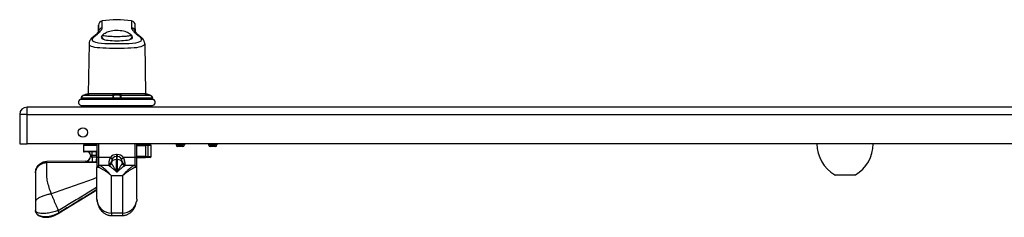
# Model space of a CAD drawing. Header units: inches. Extents: x 6 to 217, y 10 to 119.
# Tile 101 of 141: x 6 to 27, y 85 to 89. Entities that reach past the tile are written whole.
import ezdxf

# ---------------------------------------------------------------- set-up
doc = ezdxf.new("R2010")
doc.units = ezdxf.units.IN
doc.header["$MEASUREMENT"] = 0
doc.layers.add('Visible Edges(ANSI)', color=7, linetype='Continuous', lineweight=25)
doc.layers.add('Visible Tangent Edges(ANSI)', color=7, linetype='Continuous', lineweight=25)

msp = doc.modelspace()

# ---------------------------------------------------------------- linework, layer by layer
at = {"layer": 'Visible Edges(ANSI)'}
for p, q in [((7.253, 88.892), (7.254, 89.032)), ((8.056, 88.892), (8.055, 89.032)), ((7.048, 88.629), (7.029, 87.541)), ((8.26, 88.629), (8.279, 87.541)), ((6.883, 87.455), (6.882, 87.446)), ((8.279, 87.541), (7.029, 87.541)), ((7.584, 87.492), (7.584, 87.503)), ((7.585, 87.454), (7.584, 87.492)), ((7.585, 87.445), (7.585, 87.454)), ((7.605, 87.426), (7.704, 87.426)), ((7.725, 87.492), (7.724, 87.454)), ((7.724, 87.454), (7.724, 87.445)), ((7.725, 87.503), (7.725, 87.492)), ((8.426, 87.446), (8.426, 87.455)), ((41.296, 87.254), (5.7, 87.254)), ((6.887, 87.289), (8.422, 87.289)), ((6.887, 87.254), (6.887, 87.289)), ((8.422, 87.254), (8.422, 87.289)), ((5.539, 87.093), (5.539, 86.454)), ((5.539, 86.454), (5.7, 86.454)), ((41.296, 86.454), (5.7, 86.454)), ((6.925, 86.416), (6.925, 86.297)), ((6.944, 86.435), (7.221, 86.435)), ((7.221, 86.454), (7.221, 86.147)), ((8.088, 86.147), (8.088, 86.454)), ((8.269, 86.435), (8.088, 86.435)), ((8.269, 86.435), (8.316, 86.435)), ((8.316, 86.435), (8.382, 86.435)), ((8.401, 86.179), (8.401, 86.416)), ((8.946, 86.454), (8.946, 86.43)), ((9.092, 86.398), (8.977, 86.398)), ((9.123, 86.454), (9.123, 86.43)), ((9.651, 86.454), (9.651, 86.43)), ((9.796, 86.398), (9.682, 86.398)), ((9.828, 86.454), (9.828, 86.43)), ((7.221, 86.278), (6.944, 86.278)), ((7.078, 86.207), (7.078, 86.183)), ((7.221, 86.147), (7.221, 85.943)), ((7.662, 86.179), (7.647, 86.179)), ((8.088, 86.16), (8.129, 86.16)), ((8.088, 85.943), (8.088, 86.147)), ((8.129, 86.16), (8.269, 86.16)), ((8.316, 86.16), (8.269, 86.16)), ((8.382, 86.16), (8.316, 86.16)), ((6.976, 86.077), (6.132, 86.073)), ((7.221, 85.253), (7.221, 85.943)), ((7.261, 85.983), (7.274, 85.983)), ((7.477, 85.983), (7.274, 85.983)), ((7.536, 86.049), (7.536, 86.069)), ((7.536, 86.049), (7.536, 86.042)), ((7.773, 86.069), (7.773, 86.049)), ((7.773, 86.042), (7.773, 86.049)), ((8.035, 85.983), (7.831, 85.983)), ((8.035, 85.983), (8.048, 85.983)), ((8.088, 85.253), (8.088, 85.943)), ((5.883, 85.823), (5.883, 85.818)), ((5.883, 85.818), (5.883, 85.197)), ((23.715, 85.776), (23.282, 85.776)), ((7.221, 85.45), (6.396, 84.946)), ((5.883, 85.197), (5.883, 85.006)), ((5.883, 85.006), (5.883, 85.006)), ((7.536, 84.897), (7.773, 84.897))]:
    msp.add_line(p, q, dxfattribs=at)
at = {"layer": 'Visible Edges(ANSI)', "flags": 128}
for points in [[(7.333, 88.811), (7.345, 88.825), (7.36, 88.839), (7.377, 88.852), (7.397, 88.865), (7.419, 88.877), (7.443, 88.888), (7.469, 88.898), (7.498, 88.907), (7.531, 88.914), (7.567, 88.921), (7.605, 88.925), (7.645, 88.927), (7.685, 88.926), (7.724, 88.923), (7.761, 88.918), (7.795, 88.91), (7.827, 88.902), (7.857, 88.891), (7.884, 88.88), (7.909, 88.867), (7.931, 88.853), (7.949, 88.839), (7.964, 88.825), (7.976, 88.811)], [(7.135, 88.778), (7.119, 88.765), (7.105, 88.75), (7.091, 88.735), (7.078, 88.718), (7.067, 88.7), (7.062, 88.689), (7.058, 88.679), (7.054, 88.667), (7.051, 88.655), (7.049, 88.643), (7.048, 88.629)], [(7.135, 88.778), (7.149, 88.79), (7.163, 88.801), (7.176, 88.812), (7.187, 88.822), (7.198, 88.832), (7.208, 88.842), (7.218, 88.85), (7.226, 88.859), (7.233, 88.867), (7.239, 88.874), (7.244, 88.88), (7.248, 88.885), (7.251, 88.89), (7.254, 88.894), (7.255, 88.896), (7.255, 88.897)], [(7.319, 88.79), (7.314, 88.775), (7.316, 88.762), (7.324, 88.749), (7.34, 88.738), (7.362, 88.728), (7.391, 88.719), (7.425, 88.712), (7.464, 88.707), (7.508, 88.702), (7.555, 88.699), (7.604, 88.698), (7.654, 88.697), (7.705, 88.698), (7.754, 88.699), (7.801, 88.702), (7.844, 88.707), (7.884, 88.712), (7.918, 88.719), (7.947, 88.728), (7.969, 88.738), (7.985, 88.749), (7.993, 88.762), (7.995, 88.775), (7.99, 88.79)], [(7.333, 88.811), (7.332, 88.81), (7.332, 88.809), (7.331, 88.808), (7.33, 88.807), (7.33, 88.806), (7.329, 88.805), (7.329, 88.805), (7.328, 88.804), (7.327, 88.803), (7.327, 88.802), (7.326, 88.801), (7.326, 88.8), (7.325, 88.799), (7.325, 88.799), (7.324, 88.798), (7.324, 88.797), (7.323, 88.796), (7.322, 88.795), (7.322, 88.794), (7.321, 88.793), (7.321, 88.793), (7.32, 88.792), (7.32, 88.791), (7.319, 88.79)], [(7.99, 88.79), (7.989, 88.791), (7.989, 88.792), (7.988, 88.793), (7.987, 88.793), (7.987, 88.794), (7.986, 88.795), (7.986, 88.796), (7.985, 88.797), (7.985, 88.798), (7.984, 88.799), (7.984, 88.799), (7.983, 88.8), (7.983, 88.801), (7.982, 88.802), (7.981, 88.803), (7.981, 88.804), (7.98, 88.805), (7.98, 88.805), (7.979, 88.806), (7.978, 88.807), (7.978, 88.808), (7.977, 88.809), (7.977, 88.81), (7.976, 88.811)], [(8.054, 88.897), (8.054, 88.896), (8.055, 88.894), (8.057, 88.89), (8.061, 88.885), (8.065, 88.88), (8.07, 88.874), (8.076, 88.866), (8.083, 88.859), (8.091, 88.85), (8.101, 88.842), (8.111, 88.832), (8.122, 88.822), (8.133, 88.812), (8.146, 88.801), (8.16, 88.79), (8.174, 88.778)], [(8.26, 88.629), (8.26, 88.643), (8.258, 88.655), (8.255, 88.667), (8.251, 88.679), (8.247, 88.69), (8.242, 88.7), (8.231, 88.718), (8.218, 88.735), (8.204, 88.75), (8.19, 88.765), (8.174, 88.778)], [(6.87, 87.424), (6.871, 87.425), (6.873, 87.426), (6.877, 87.429), (6.88, 87.434), (6.881, 87.437), (6.882, 87.44)], [(6.872, 87.425), (6.875, 87.428), (6.878, 87.431), (6.881, 87.435), (6.882, 87.44)], [(6.923, 87.51), (6.915, 87.506), (6.907, 87.501), (6.901, 87.495), (6.895, 87.488), (6.891, 87.48), (6.887, 87.472), (6.884, 87.464), (6.883, 87.455)], [(7.048, 87.54), (7.048, 87.54), (7.047, 87.54), (7.044, 87.54), (7.041, 87.54), (7.037, 87.539), (7.032, 87.539), (7.026, 87.538), (7.02, 87.537), (7.013, 87.536), (7.005, 87.534), (6.997, 87.533), (6.989, 87.531), (6.98, 87.529), (6.971, 87.526), (6.962, 87.524), (6.954, 87.521)], [(7.586, 87.441), (7.586, 87.442), (7.586, 87.442), (7.586, 87.442), (7.585, 87.442), (7.585, 87.442), (7.585, 87.442), (7.585, 87.442), (7.585, 87.443), (7.585, 87.443), (7.585, 87.443), (7.585, 87.443), (7.585, 87.443), (7.585, 87.443), (7.585, 87.443), (7.585, 87.444), (7.585, 87.444), (7.585, 87.444), (7.585, 87.444), (7.585, 87.444), (7.585, 87.444), (7.585, 87.444), (7.585, 87.445), (7.585, 87.445), (7.585, 87.445)], [(7.605, 87.426), (7.604, 87.426), (7.602, 87.426), (7.601, 87.426), (7.6, 87.426), (7.599, 87.426), (7.598, 87.427), (7.597, 87.427), (7.596, 87.428), (7.595, 87.428), (7.594, 87.429), (7.593, 87.429), (7.593, 87.43), (7.592, 87.431), (7.591, 87.431), (7.59, 87.432), (7.59, 87.433), (7.589, 87.434), (7.588, 87.435), (7.588, 87.436), (7.587, 87.437), (7.587, 87.438), (7.586, 87.439), (7.586, 87.44), (7.586, 87.441)], [(7.723, 87.441), (7.723, 87.44), (7.723, 87.439), (7.722, 87.438), (7.722, 87.437), (7.721, 87.436), (7.721, 87.435), (7.72, 87.434), (7.719, 87.433), (7.719, 87.432), (7.718, 87.431), (7.717, 87.431), (7.716, 87.43), (7.716, 87.429), (7.715, 87.429), (7.714, 87.428), (7.713, 87.428), (7.712, 87.427), (7.711, 87.427), (7.71, 87.426), (7.709, 87.426), (7.708, 87.426), (7.706, 87.426), (7.705, 87.426), (7.704, 87.426)], [(7.724, 87.445), (7.724, 87.445), (7.724, 87.445), (7.724, 87.444), (7.724, 87.444), (7.724, 87.444), (7.724, 87.444), (7.724, 87.444), (7.724, 87.444), (7.724, 87.444), (7.724, 87.443), (7.724, 87.443), (7.724, 87.443), (7.724, 87.443), (7.724, 87.443), (7.724, 87.443), (7.724, 87.443), (7.723, 87.442), (7.723, 87.442), (7.723, 87.442), (7.723, 87.442), (7.723, 87.442), (7.723, 87.442), (7.723, 87.442), (7.723, 87.441)], [(8.355, 87.521), (8.346, 87.524), (8.338, 87.526), (8.329, 87.529), (8.32, 87.531), (8.312, 87.533), (8.304, 87.534), (8.296, 87.536), (8.289, 87.537), (8.283, 87.538), (8.277, 87.539), (8.272, 87.539), (8.268, 87.54), (8.265, 87.54), (8.262, 87.54), (8.261, 87.54), (8.26, 87.54)], [(8.426, 87.455), (8.425, 87.464), (8.422, 87.472), (8.418, 87.48), (8.414, 87.488), (8.408, 87.495), (8.401, 87.501), (8.394, 87.506), (8.386, 87.51)], [(8.437, 87.425), (8.433, 87.428), (8.43, 87.431), (8.428, 87.435), (8.427, 87.44)], [(8.438, 87.424), (8.437, 87.425), (8.436, 87.426), (8.432, 87.429), (8.429, 87.434), (8.428, 87.437), (8.427, 87.44)], [(8.088, 86.164), (8.108, 86.161), (8.129, 86.16)], [(5.883, 85.823), (5.884, 85.847), (5.888, 85.871), (5.894, 85.895), (5.902, 85.918), (5.912, 85.94), (5.925, 85.961), (5.939, 85.981), (5.956, 85.999), (5.974, 86.016), (5.994, 86.03), (6.014, 86.043), (6.037, 86.054), (6.06, 86.062), (6.083, 86.068), (6.108, 86.072), (6.132, 86.073)], [(7.221, 85.253), (7.223, 85.225), (7.226, 85.196)], [(7.226, 85.196), (7.232, 85.166), (7.24, 85.136), (7.251, 85.107), (7.263, 85.079), (7.278, 85.053), (7.294, 85.028), (7.303, 85.016), (7.312, 85.005), (7.322, 84.994), (7.332, 84.983), (7.343, 84.973), (7.354, 84.964), (7.365, 84.955), (7.377, 84.947), (7.389, 84.939), (7.402, 84.932), (7.414, 84.926), (7.427, 84.92), (7.44, 84.914), (7.454, 84.91), (7.467, 84.906), (7.481, 84.903), (7.495, 84.9), (7.508, 84.899), (7.522, 84.898), (7.536, 84.897)], [(7.773, 84.897), (7.787, 84.898), (7.8, 84.899), (7.814, 84.9), (7.828, 84.903), (7.842, 84.906), (7.855, 84.91), (7.869, 84.914), (7.882, 84.92), (7.895, 84.926), (7.907, 84.932), (7.92, 84.939), (7.932, 84.947), (7.943, 84.955), (7.955, 84.964), (7.966, 84.973), (7.977, 84.983), (7.987, 84.994), (7.997, 85.005), (8.006, 85.016), (8.015, 85.028), (8.031, 85.053), (8.046, 85.079), (8.058, 85.107), (8.068, 85.136), (8.077, 85.166), (8.083, 85.196)], [(8.088, 85.253), (8.086, 85.225), (8.083, 85.196)], [(5.883, 85.006), (5.884, 84.988), (5.888, 84.971), (5.895, 84.955), (5.904, 84.94), (5.915, 84.925), (5.929, 84.912), (5.945, 84.9), (5.962, 84.889), (5.982, 84.88), (6.004, 84.872), (6.027, 84.866), (6.052, 84.861), (6.077, 84.858), (6.104, 84.857), (6.132, 84.858), (6.161, 84.86)], [(6.157, 84.869), (6.157, 84.868), (6.157, 84.868), (6.158, 84.867), (6.158, 84.866), (6.158, 84.866), (6.158, 84.865), (6.158, 84.865), (6.158, 84.864), (6.158, 84.864), (6.158, 84.864), (6.159, 84.863), (6.159, 84.863), (6.159, 84.862), (6.159, 84.862), (6.159, 84.862), (6.159, 84.861), (6.16, 84.861), (6.16, 84.861), (6.16, 84.861), (6.16, 84.861), (6.16, 84.861), (6.16, 84.861), (6.161, 84.86), (6.161, 84.86)], [(6.161, 84.86), (6.176, 84.863), (6.192, 84.866), (6.207, 84.869), (6.223, 84.873), (6.239, 84.877), (6.254, 84.881), (6.284, 84.892), (6.314, 84.904), (6.343, 84.917), (6.37, 84.931), (6.396, 84.946)]]:
    msp.add_lwpolyline(points, dxfattribs=at)
at = {"layer": 'Visible Edges(ANSI)'}
msp.add_circle((6.914, 86.704), 0.102, dxfattribs=at)
for centre, radius, start, end in [((7.352, 89.032), 0.0984, 99.147, 179.5), ((7.654, 87.154), 2, 80.853, 99.147), ((7.957, 89.032), 0.0984, 0.5, 80.853), ((6.889, 87.358), 0.0689, 111.3638, 270), ((6.857, 87.441), 0.0197, 291.3638, 298.365), ((6.876, 87.406), 0.0197, 100.3287, 118.365), ((7.05, 87.521), 0.0197, 93.6153, 94.1525), ((7.074, 87.134), 0.408, 90, 93.6153), ((8.235, 87.134), 0.408, 86.3847, 90), ((8.259, 87.521), 0.0197, 85.8475, 86.3847), ((8.42, 87.358), 0.0689, 270, 68.6362), ((8.433, 87.406), 0.0197, 61.635, 79.6686), ((8.452, 87.441), 0.0197, 241.635, 248.6362), ((5.7, 87.093), 0.161, 90, 180), ((6.944, 86.416), 0.0197, 90, 180), ((7.044, 86.514), 0.0787, 270, 310.004), ((8.265, 86.514), 0.0787, 229.996, 270), ((8.382, 86.416), 0.0197, 0, 90), ((8.977, 86.43), 0.0315, 180, 270), ((9.092, 86.43), 0.0315, 270, 0), ((9.682, 86.43), 0.0315, 180, 270), ((9.796, 86.43), 0.0315, 270, 0), ((23.686, 86.463), 0.8, 180.6911, 238.9551), ((23.311, 86.463), 0.8, 301.0449, 359.3089), ((6.944, 86.297), 0.0197, 180, 270), ((6.972, 86.183), 0.106, 270.2546, 0), ((7.007, 86.207), 0.0709, 0, 90), ((7.647, 86.069), 0.11, 90, 180), ((7.662, 86.069), 0.11, 0, 90), ((8.382, 86.179), 0.0197, 270, 0), ((7.261, 85.943), 0.0394, 90, 180), ((7.477, 86.042), 0.0591, 270.1142, 0), ((7.832, 86.042), 0.0591, 180, 269.8858), ((8.048, 85.943), 0.0394, 0, 90), ((23.282, 85.791), 0.0156, 238.9551, 270), ((23.715, 85.791), 0.0156, 270, 301.0449)]:
    msp.add_arc(centre, radius, start, end, dxfattribs=at)
for centre, major_axis, ratio, start_param, end_param in [((6.879, 87.447), (0.0026, 0.0349), 0.109206, 4.505991, 4.69372), ((7.081, 87.129), (-0.412, 0), 0.999862, 5.02581, 5.105859), ((8.228, 87.129), (-0.412, 0), 0.999862, 4.318928, 4.398966), ((8.43, 87.447), (-0.0026, 0.0349), 0.109206, 1.589466, 1.777194)]:
    msp.add_ellipse(centre, major_axis=major_axis, ratio=ratio, start_param=start_param, end_param=end_param, dxfattribs=at)
at = {"layer": 'Visible Tangent Edges(ANSI)'}
for p, q in [((7.337, 88.982), (7.337, 89.129)), ((7.972, 89.129), (7.972, 88.982)), ((7.254, 89.032), (7.254, 88.894)), ((8.055, 88.894), (8.055, 89.032)), ((8.445, 87.422), (6.864, 87.422)), ((6.868, 87.423), (6.866, 87.423)), ((6.882, 87.439), (7.564, 87.439)), ((6.883, 87.446), (6.883, 87.455)), ((6.883, 87.455), (7.563, 87.455)), ((6.923, 87.51), (7.564, 87.51)), ((7.563, 87.455), (7.563, 87.446)), ((7.724, 87.445), (7.585, 87.445)), ((7.705, 87.423), (7.604, 87.423)), ((7.745, 87.51), (8.386, 87.51)), ((7.745, 87.439), (8.427, 87.439)), ((7.746, 87.446), (7.746, 87.455)), ((7.746, 87.455), (8.426, 87.455)), ((8.426, 87.455), (8.426, 87.446)), ((8.442, 87.423), (8.441, 87.423)), ((5.7, 87.093), (5.7, 87.254)), ((5.7, 87.093), (5.539, 87.093)), ((5.7, 86.454), (5.7, 87.093)), ((5.7, 87.093), (41.296, 87.093)), ((7.221, 86.416), (6.925, 86.416)), ((7.261, 86.158), (7.261, 86.454)), ((8.048, 86.454), (8.048, 86.158)), ((8.088, 86.416), (8.275, 86.416)), ((8.283, 86.416), (8.275, 86.416)), ((8.275, 86.416), (8.275, 86.179)), ((8.335, 86.416), (8.283, 86.416)), ((8.283, 86.179), (8.283, 86.416)), ((8.401, 86.416), (8.335, 86.416)), ((8.335, 86.179), (8.335, 86.416)), ((8.946, 86.43), (9.123, 86.43)), ((9.651, 86.43), (9.828, 86.43)), ((6.925, 86.297), (7.221, 86.297)), ((7.118, 86.207), (7.078, 86.207)), ((7.078, 86.183), (7.079, 86.183)), ((7.118, 86.207), (7.118, 86.278)), ((7.118, 86.207), (7.213, 86.207)), ((7.118, 86.163), (7.118, 86.207)), ((7.118, 86.163), (7.118, 86.064)), ((7.221, 86.161), (7.212, 86.164)), ((7.213, 86.207), (7.213, 86.278)), ((7.213, 86.207), (7.221, 86.207)), ((7.213, 86.207), (7.213, 86.17)), ((7.221, 86.17), (7.213, 86.17)), ((7.261, 85.983), (7.261, 86.158)), ((7.513, 86.158), (7.261, 86.158)), ((7.647, 86.223), (7.647, 86.179)), ((7.662, 86.223), (7.647, 86.223)), ((7.647, 86.179), (7.647, 86.111)), ((7.662, 86.223), (7.662, 86.179)), ((7.662, 86.111), (7.662, 86.179)), ((8.048, 86.158), (7.796, 86.158)), ((8.048, 86.158), (8.048, 85.983)), ((8.129, 86.179), (8.129, 86.16)), ((8.275, 86.179), (8.129, 86.179)), ((8.275, 86.179), (8.283, 86.179)), ((8.283, 86.179), (8.335, 86.179)), ((8.335, 86.179), (8.401, 86.179)), ((7.215, 86.047), (6.133, 86.041)), ((7.118, 86.064), (7.193, 86.064)), ((7.477, 86.019), (7.477, 85.983)), ((7.647, 85.845), (7.647, 86.111)), ((7.662, 86.111), (7.647, 86.111)), ((7.662, 86.111), (7.662, 85.845)), ((7.832, 85.983), (7.832, 86.019)), ((7.773, 85.762), (7.536, 85.762)), ((7.536, 84.948), (7.536, 85.762)), ((7.647, 85.845), (7.662, 85.845)), ((7.773, 85.762), (7.773, 84.948)), ((23.274, 85.778), (23.723, 85.778)), ((7.536, 84.948), (7.536, 84.897)), ((7.773, 84.948), (7.536, 84.948)), ((7.773, 84.948), (7.773, 84.897))]:
    msp.add_line(p, q, dxfattribs=at)
at = {"layer": 'Visible Tangent Edges(ANSI)', "flags": 128}
for points in [[(7.173, 88.794), (7.186, 88.804), (7.198, 88.814), (7.21, 88.824), (7.222, 88.833), (7.233, 88.843), (7.243, 88.852), (7.253, 88.861), (7.262, 88.869), (7.271, 88.878), (7.279, 88.886), (7.287, 88.894), (7.294, 88.902), (7.301, 88.91), (7.307, 88.917), (7.313, 88.925), (7.318, 88.932), (7.322, 88.939), (7.326, 88.945), (7.329, 88.952), (7.332, 88.958), (7.334, 88.965), (7.335, 88.971), (7.336, 88.976), (7.337, 88.982)], [(7.972, 88.982), (7.973, 88.976), (7.974, 88.971), (7.975, 88.965), (7.977, 88.958), (7.98, 88.952), (7.983, 88.945), (7.987, 88.939), (7.991, 88.932), (7.996, 88.924), (8.002, 88.917), (8.008, 88.91), (8.015, 88.902), (8.022, 88.894), (8.03, 88.886), (8.038, 88.878), (8.047, 88.869), (8.056, 88.861), (8.066, 88.852), (8.076, 88.843), (8.087, 88.833), (8.099, 88.824), (8.111, 88.814), (8.123, 88.804), (8.136, 88.794)], [(8.136, 88.794), (8.167, 88.765), (8.184, 88.737), (8.186, 88.713), (8.174, 88.691), (8.148, 88.673), (8.109, 88.658), (8.057, 88.646), (7.993, 88.638), (7.918, 88.633), (7.834, 88.63), (7.746, 88.628), (7.655, 88.627), (7.564, 88.628), (7.475, 88.63), (7.392, 88.633), (7.317, 88.638), (7.252, 88.646), (7.198, 88.656), (7.158, 88.671), (7.132, 88.69), (7.121, 88.712), (7.125, 88.737), (7.142, 88.765), (7.173, 88.794)], [(7.319, 88.791), (7.32, 88.788), (7.322, 88.785), (7.323, 88.782), (7.324, 88.779), (7.325, 88.777), (7.327, 88.774), (7.329, 88.771), (7.33, 88.768), (7.332, 88.766), (7.334, 88.763), (7.336, 88.76), (7.338, 88.758), (7.34, 88.755), (7.342, 88.752), (7.344, 88.749), (7.346, 88.747), (7.349, 88.744), (7.351, 88.742), (7.354, 88.739), (7.356, 88.736), (7.359, 88.734), (7.362, 88.731), (7.365, 88.729), (7.368, 88.726)], [(7.976, 88.811), (7.963, 88.807), (7.946, 88.804), (7.927, 88.801), (7.905, 88.797), (7.88, 88.794), (7.853, 88.792), (7.824, 88.789), (7.792, 88.788), (7.759, 88.786), (7.725, 88.785), (7.69, 88.784), (7.654, 88.784), (7.619, 88.784), (7.584, 88.785), (7.549, 88.786), (7.516, 88.788), (7.485, 88.789), (7.456, 88.792), (7.428, 88.794), (7.404, 88.797), (7.381, 88.801), (7.362, 88.804), (7.346, 88.807), (7.333, 88.811)], [(7.941, 88.726), (7.944, 88.729), (7.947, 88.731), (7.95, 88.734), (7.952, 88.736), (7.955, 88.739), (7.958, 88.741), (7.96, 88.744), (7.962, 88.747), (7.965, 88.749), (7.967, 88.752), (7.969, 88.755), (7.971, 88.757), (7.973, 88.76), (7.975, 88.763), (7.977, 88.766), (7.979, 88.768), (7.98, 88.771), (7.982, 88.774), (7.983, 88.777), (7.985, 88.779), (7.986, 88.782), (7.987, 88.785), (7.988, 88.788), (7.99, 88.791)], [(7.048, 88.629), (7.053, 88.611), (7.068, 88.595), (7.092, 88.581), (7.127, 88.57), (7.17, 88.56), (7.223, 88.553), (7.282, 88.547), (7.348, 88.543), (7.42, 88.54), (7.496, 88.538), (7.575, 88.537), (7.655, 88.536), (7.735, 88.537), (7.814, 88.538), (7.89, 88.54), (7.961, 88.543), (8.027, 88.547), (8.086, 88.553), (8.137, 88.561), (8.179, 88.571), (8.213, 88.583), (8.238, 88.597), (8.253, 88.613), (8.259, 88.63)], [(6.868, 87.423), (6.868, 87.423), (6.869, 87.423), (6.869, 87.424), (6.87, 87.424), (6.87, 87.424), (6.871, 87.424), (6.872, 87.425), (6.872, 87.425), (6.873, 87.426), (6.874, 87.426), (6.875, 87.427), (6.876, 87.428), (6.876, 87.428), (6.877, 87.429), (6.878, 87.43), (6.878, 87.431), (6.879, 87.431), (6.88, 87.432), (6.88, 87.433), (6.881, 87.434), (6.881, 87.436), (6.881, 87.437), (6.882, 87.438), (6.882, 87.439)], [(6.882, 87.439), (6.882, 87.439), (6.882, 87.44), (6.882, 87.44), (6.882, 87.44), (6.882, 87.441), (6.882, 87.441), (6.882, 87.441), (6.882, 87.441), (6.882, 87.442), (6.882, 87.442), (6.882, 87.442), (6.882, 87.443), (6.882, 87.443), (6.882, 87.443), (6.882, 87.443), (6.882, 87.444), (6.882, 87.444), (6.882, 87.444), (6.882, 87.445), (6.882, 87.445), (6.883, 87.445), (6.883, 87.445), (6.883, 87.446), (6.883, 87.446)], [(6.883, 87.455), (6.884, 87.458), (6.884, 87.461), (6.885, 87.464), (6.885, 87.467), (6.886, 87.47), (6.887, 87.472), (6.888, 87.475), (6.889, 87.478), (6.891, 87.48), (6.892, 87.483), (6.894, 87.485), (6.895, 87.488), (6.897, 87.49), (6.899, 87.492), (6.901, 87.495), (6.903, 87.497), (6.905, 87.499), (6.907, 87.501), (6.91, 87.502), (6.912, 87.504), (6.915, 87.506), (6.917, 87.507), (6.92, 87.508), (6.923, 87.51)], [(6.923, 87.51), (6.924, 87.51), (6.925, 87.511), (6.926, 87.511), (6.928, 87.512), (6.929, 87.512), (6.93, 87.513), (6.932, 87.513), (6.933, 87.514), (6.934, 87.514), (6.935, 87.515), (6.937, 87.515), (6.938, 87.516), (6.939, 87.516), (6.941, 87.516), (6.942, 87.517), (6.943, 87.517), (6.944, 87.518), (6.946, 87.518), (6.947, 87.519), (6.948, 87.519), (6.95, 87.52), (6.951, 87.52), (6.952, 87.52), (6.954, 87.521)], [(6.954, 87.521), (6.96, 87.523), (6.966, 87.525), (6.971, 87.526), (6.977, 87.528), (6.983, 87.529), (6.989, 87.531), (6.995, 87.532), (7, 87.533), (7.005, 87.534), (7.011, 87.535), (7.015, 87.536), (7.02, 87.537), (7.024, 87.538), (7.028, 87.538), (7.032, 87.539), (7.035, 87.539), (7.038, 87.539), (7.041, 87.54), (7.043, 87.54), (7.045, 87.54), (7.047, 87.54), (7.048, 87.54), (7.048, 87.54), (7.049, 87.54)], [(7.564, 87.51), (7.564, 87.508), (7.564, 87.507), (7.564, 87.506), (7.563, 87.504), (7.563, 87.502), (7.563, 87.501), (7.563, 87.499), (7.563, 87.497), (7.563, 87.495), (7.563, 87.492), (7.563, 87.49), (7.563, 87.488), (7.563, 87.485), (7.563, 87.483), (7.563, 87.48), (7.563, 87.478), (7.563, 87.475), (7.563, 87.472), (7.563, 87.469), (7.563, 87.467), (7.563, 87.464), (7.563, 87.461), (7.563, 87.458), (7.563, 87.455)], [(7.563, 87.446), (7.563, 87.446), (7.563, 87.445), (7.563, 87.445), (7.563, 87.445), (7.563, 87.445), (7.563, 87.444), (7.563, 87.444), (7.563, 87.444), (7.563, 87.443), (7.563, 87.443), (7.563, 87.443), (7.563, 87.443), (7.563, 87.442), (7.564, 87.442), (7.564, 87.442), (7.564, 87.441), (7.564, 87.441), (7.564, 87.441), (7.564, 87.441), (7.564, 87.44), (7.564, 87.44), (7.564, 87.44), (7.564, 87.439), (7.564, 87.439)], [(7.745, 87.521), (7.744, 87.525), (7.742, 87.528), (7.739, 87.531), (7.733, 87.533), (7.727, 87.535), (7.719, 87.537), (7.71, 87.538), (7.7, 87.539), (7.69, 87.54), (7.678, 87.54), (7.666, 87.54), (7.654, 87.54), (7.642, 87.54), (7.631, 87.54), (7.619, 87.54), (7.609, 87.539), (7.599, 87.538), (7.59, 87.537), (7.582, 87.535), (7.576, 87.533), (7.57, 87.531), (7.567, 87.528), (7.564, 87.525), (7.564, 87.521)], [(7.564, 87.521), (7.564, 87.52), (7.564, 87.52), (7.564, 87.52), (7.564, 87.519), (7.564, 87.519), (7.564, 87.518), (7.564, 87.518), (7.564, 87.517), (7.564, 87.517), (7.564, 87.516), (7.564, 87.516), (7.564, 87.516), (7.564, 87.515), (7.564, 87.515), (7.564, 87.514), (7.564, 87.514), (7.564, 87.513), (7.564, 87.513), (7.564, 87.512), (7.564, 87.512), (7.564, 87.511), (7.564, 87.511), (7.564, 87.51), (7.564, 87.51)], [(7.564, 87.439), (7.565, 87.438), (7.565, 87.437), (7.566, 87.436), (7.567, 87.434), (7.568, 87.433), (7.57, 87.432), (7.571, 87.431), (7.572, 87.431), (7.574, 87.43), (7.575, 87.429), (7.577, 87.428), (7.579, 87.428), (7.581, 87.427), (7.582, 87.426), (7.584, 87.426), (7.586, 87.425), (7.588, 87.425), (7.59, 87.424), (7.592, 87.424), (7.595, 87.424), (7.597, 87.424), (7.599, 87.423), (7.602, 87.423), (7.604, 87.423)], [(7.584, 87.503), (7.585, 87.506), (7.586, 87.509), (7.589, 87.512), (7.593, 87.514), (7.598, 87.516), (7.604, 87.518), (7.611, 87.519), (7.619, 87.52), (7.627, 87.52), (7.636, 87.521), (7.645, 87.521), (7.654, 87.521), (7.664, 87.521), (7.673, 87.521), (7.682, 87.52), (7.69, 87.52), (7.698, 87.519), (7.705, 87.518), (7.711, 87.516), (7.716, 87.514), (7.72, 87.512), (7.723, 87.509), (7.724, 87.506), (7.725, 87.503)], [(7.705, 87.423), (7.707, 87.423), (7.71, 87.423), (7.712, 87.424), (7.714, 87.424), (7.716, 87.424), (7.719, 87.424), (7.721, 87.425), (7.723, 87.425), (7.725, 87.426), (7.727, 87.426), (7.728, 87.427), (7.73, 87.428), (7.732, 87.428), (7.733, 87.429), (7.735, 87.43), (7.737, 87.431), (7.738, 87.431), (7.739, 87.432), (7.741, 87.433), (7.742, 87.434), (7.743, 87.436), (7.744, 87.437), (7.744, 87.438), (7.745, 87.439)], [(7.745, 87.51), (7.745, 87.51), (7.745, 87.511), (7.745, 87.511), (7.745, 87.512), (7.745, 87.512), (7.745, 87.513), (7.745, 87.513), (7.745, 87.514), (7.745, 87.514), (7.745, 87.515), (7.745, 87.515), (7.745, 87.516), (7.745, 87.516), (7.745, 87.516), (7.745, 87.517), (7.745, 87.517), (7.745, 87.518), (7.745, 87.518), (7.745, 87.519), (7.745, 87.519), (7.745, 87.52), (7.745, 87.52), (7.745, 87.52), (7.745, 87.521)], [(7.746, 87.455), (7.746, 87.458), (7.746, 87.461), (7.746, 87.464), (7.746, 87.467), (7.746, 87.469), (7.746, 87.472), (7.746, 87.475), (7.746, 87.478), (7.746, 87.48), (7.746, 87.483), (7.746, 87.485), (7.746, 87.488), (7.746, 87.49), (7.746, 87.492), (7.746, 87.495), (7.746, 87.497), (7.746, 87.499), (7.746, 87.501), (7.745, 87.502), (7.745, 87.504), (7.745, 87.506), (7.745, 87.507), (7.745, 87.508), (7.745, 87.51)], [(7.745, 87.439), (7.745, 87.439), (7.745, 87.44), (7.745, 87.44), (7.745, 87.44), (7.745, 87.441), (7.745, 87.441), (7.745, 87.441), (7.745, 87.441), (7.745, 87.442), (7.745, 87.442), (7.745, 87.442), (7.745, 87.443), (7.745, 87.443), (7.746, 87.443), (7.746, 87.443), (7.746, 87.444), (7.746, 87.444), (7.746, 87.444), (7.746, 87.445), (7.746, 87.445), (7.746, 87.445), (7.746, 87.445), (7.746, 87.446), (7.746, 87.446)], [(8.26, 87.54), (8.26, 87.54), (8.261, 87.54), (8.262, 87.54), (8.264, 87.54), (8.266, 87.54), (8.268, 87.54), (8.271, 87.539), (8.274, 87.539), (8.277, 87.539), (8.281, 87.538), (8.285, 87.538), (8.289, 87.537), (8.294, 87.536), (8.298, 87.535), (8.303, 87.534), (8.309, 87.533), (8.314, 87.532), (8.32, 87.531), (8.326, 87.529), (8.332, 87.528), (8.337, 87.526), (8.343, 87.525), (8.349, 87.523), (8.355, 87.521)], [(8.355, 87.521), (8.357, 87.52), (8.358, 87.52), (8.359, 87.52), (8.361, 87.519), (8.362, 87.519), (8.363, 87.518), (8.364, 87.518), (8.366, 87.517), (8.367, 87.517), (8.368, 87.516), (8.37, 87.516), (8.371, 87.516), (8.372, 87.515), (8.373, 87.515), (8.375, 87.514), (8.376, 87.514), (8.377, 87.513), (8.379, 87.513), (8.38, 87.512), (8.381, 87.512), (8.382, 87.511), (8.384, 87.511), (8.385, 87.51), (8.386, 87.51)], [(8.386, 87.51), (8.389, 87.508), (8.392, 87.507), (8.394, 87.506), (8.397, 87.504), (8.399, 87.502), (8.401, 87.501), (8.404, 87.499), (8.406, 87.497), (8.408, 87.495), (8.41, 87.492), (8.412, 87.49), (8.414, 87.488), (8.415, 87.485), (8.417, 87.483), (8.418, 87.48), (8.42, 87.478), (8.421, 87.475), (8.422, 87.472), (8.423, 87.469), (8.424, 87.467), (8.424, 87.464), (8.425, 87.461), (8.425, 87.458), (8.426, 87.455)], [(8.426, 87.446), (8.426, 87.446), (8.426, 87.445), (8.426, 87.445), (8.426, 87.445), (8.426, 87.445), (8.426, 87.444), (8.426, 87.444), (8.427, 87.444), (8.427, 87.443), (8.427, 87.443), (8.427, 87.443), (8.427, 87.443), (8.427, 87.442), (8.427, 87.442), (8.427, 87.442), (8.427, 87.441), (8.427, 87.441), (8.427, 87.441), (8.427, 87.441), (8.427, 87.44), (8.427, 87.44), (8.427, 87.44), (8.427, 87.439), (8.427, 87.439)], [(8.427, 87.439), (8.427, 87.438), (8.427, 87.437), (8.428, 87.436), (8.428, 87.434), (8.429, 87.433), (8.429, 87.432), (8.43, 87.432), (8.43, 87.431), (8.431, 87.43), (8.432, 87.429), (8.433, 87.428), (8.433, 87.428), (8.434, 87.427), (8.435, 87.426), (8.436, 87.426), (8.436, 87.425), (8.437, 87.425), (8.438, 87.424), (8.439, 87.424), (8.439, 87.424), (8.44, 87.424), (8.44, 87.423), (8.441, 87.423), (8.441, 87.423)], [(8.269, 86.435), (8.269, 86.435), (8.27, 86.435), (8.27, 86.435), (8.27, 86.435), (8.271, 86.434), (8.271, 86.434), (8.271, 86.433), (8.272, 86.433), (8.272, 86.432), (8.272, 86.432), (8.273, 86.431), (8.273, 86.43), (8.273, 86.429), (8.273, 86.428), (8.274, 86.427), (8.274, 86.426), (8.274, 86.425), (8.274, 86.424), (8.274, 86.422), (8.275, 86.421), (8.275, 86.42), (8.275, 86.418), (8.275, 86.417), (8.275, 86.416)], [(8.283, 86.416), (8.283, 86.417), (8.283, 86.418), (8.283, 86.42), (8.283, 86.421), (8.282, 86.422), (8.282, 86.424), (8.282, 86.425), (8.281, 86.426), (8.281, 86.427), (8.28, 86.428), (8.279, 86.429), (8.279, 86.43), (8.278, 86.431), (8.277, 86.432), (8.277, 86.432), (8.276, 86.433), (8.275, 86.433), (8.274, 86.434), (8.273, 86.434), (8.272, 86.435), (8.272, 86.435), (8.271, 86.435), (8.27, 86.435), (8.269, 86.435)], [(7.118, 86.163), (7.115, 86.163), (7.113, 86.164), (7.111, 86.164), (7.109, 86.165), (7.107, 86.165), (7.105, 86.166), (7.102, 86.167), (7.1, 86.168), (7.098, 86.169), (7.097, 86.171), (7.095, 86.172), (7.093, 86.173), (7.091, 86.174), (7.09, 86.176), (7.088, 86.177), (7.087, 86.178), (7.085, 86.179), (7.084, 86.18), (7.083, 86.181), (7.082, 86.182), (7.081, 86.182), (7.08, 86.183), (7.08, 86.183), (7.079, 86.183)], [(7.212, 86.164), (7.208, 86.164), (7.204, 86.164), (7.2, 86.164), (7.196, 86.164), (7.192, 86.164), (7.188, 86.164), (7.185, 86.163), (7.181, 86.163), (7.177, 86.163), (7.173, 86.163), (7.169, 86.163), (7.165, 86.163), (7.161, 86.163), (7.157, 86.163), (7.153, 86.163), (7.149, 86.163), (7.145, 86.163), (7.141, 86.163), (7.137, 86.163), (7.133, 86.163), (7.129, 86.163), (7.126, 86.163), (7.122, 86.163), (7.118, 86.163)], [(7.212, 86.164), (7.212, 86.158), (7.211, 86.152), (7.211, 86.146), (7.21, 86.14), (7.21, 86.134), (7.209, 86.129), (7.208, 86.124), (7.207, 86.119), (7.207, 86.114), (7.206, 86.109), (7.205, 86.104), (7.204, 86.1), (7.203, 86.096), (7.203, 86.092), (7.202, 86.088), (7.201, 86.085), (7.2, 86.081), (7.199, 86.078), (7.198, 86.075), (7.197, 86.072), (7.196, 86.07), (7.195, 86.068), (7.194, 86.066), (7.193, 86.064)], [(7.213, 86.17), (7.213, 86.17), (7.213, 86.169), (7.213, 86.169), (7.213, 86.169), (7.213, 86.169), (7.213, 86.168), (7.213, 86.168), (7.213, 86.168), (7.213, 86.168), (7.213, 86.167), (7.213, 86.167), (7.213, 86.167), (7.213, 86.166), (7.213, 86.166), (7.213, 86.166), (7.213, 86.166), (7.212, 86.165), (7.212, 86.165), (7.212, 86.165), (7.212, 86.165), (7.212, 86.164), (7.212, 86.164), (7.212, 86.164), (7.212, 86.164)], [(7.513, 86.158), (7.509, 86.152), (7.506, 86.145), (7.503, 86.139), (7.5, 86.133), (7.498, 86.127), (7.495, 86.12), (7.493, 86.114), (7.491, 86.107), (7.489, 86.101), (7.487, 86.095), (7.485, 86.088), (7.484, 86.082), (7.483, 86.076), (7.482, 86.07), (7.481, 86.064), (7.48, 86.059), (7.479, 86.053), (7.479, 86.048), (7.478, 86.042), (7.478, 86.037), (7.478, 86.033), (7.477, 86.028), (7.477, 86.023), (7.477, 86.019)], [(7.832, 86.019), (7.832, 86.023), (7.831, 86.028), (7.831, 86.033), (7.831, 86.037), (7.831, 86.042), (7.83, 86.048), (7.83, 86.053), (7.829, 86.059), (7.828, 86.064), (7.827, 86.07), (7.826, 86.076), (7.825, 86.082), (7.823, 86.088), (7.822, 86.095), (7.82, 86.101), (7.818, 86.107), (7.816, 86.114), (7.814, 86.12), (7.811, 86.127), (7.809, 86.133), (7.806, 86.139), (7.803, 86.145), (7.799, 86.152), (7.796, 86.158)], [(8.129, 86.179), (8.127, 86.179), (8.125, 86.179), (8.123, 86.179), (8.122, 86.179), (8.12, 86.18), (8.118, 86.18), (8.116, 86.18), (8.115, 86.18), (8.113, 86.18), (8.111, 86.18), (8.11, 86.18), (8.108, 86.181), (8.106, 86.181), (8.104, 86.181), (8.103, 86.181), (8.101, 86.182), (8.099, 86.182), (8.098, 86.182), (8.096, 86.182), (8.094, 86.183), (8.093, 86.183), (8.091, 86.183), (8.089, 86.184), (8.088, 86.184)], [(8.275, 86.179), (8.275, 86.178), (8.275, 86.177), (8.275, 86.175), (8.275, 86.174), (8.274, 86.173), (8.274, 86.171), (8.274, 86.17), (8.274, 86.169), (8.274, 86.168), (8.273, 86.167), (8.273, 86.166), (8.273, 86.165), (8.273, 86.164), (8.272, 86.163), (8.272, 86.163), (8.272, 86.162), (8.271, 86.161), (8.271, 86.161), (8.271, 86.161), (8.27, 86.16), (8.27, 86.16), (8.27, 86.16), (8.269, 86.16), (8.269, 86.16)], [(8.269, 86.16), (8.27, 86.16), (8.271, 86.16), (8.272, 86.16), (8.272, 86.16), (8.273, 86.161), (8.274, 86.161), (8.275, 86.161), (8.276, 86.162), (8.277, 86.163), (8.277, 86.163), (8.278, 86.164), (8.279, 86.165), (8.279, 86.166), (8.28, 86.167), (8.281, 86.168), (8.281, 86.169), (8.282, 86.17), (8.282, 86.171), (8.282, 86.173), (8.283, 86.174), (8.283, 86.175), (8.283, 86.177), (8.283, 86.178), (8.283, 86.179)], [(6.133, 86.041), (6.118, 86.04), (6.103, 86.039), (6.087, 86.038), (6.072, 86.035), (6.056, 86.031), (6.041, 86.026), (6.026, 86.021), (6.011, 86.014), (5.996, 86.006), (5.982, 85.997), (5.969, 85.988), (5.956, 85.977), (5.944, 85.966), (5.933, 85.954), (5.924, 85.942), (5.915, 85.929), (5.907, 85.915), (5.9, 85.901), (5.895, 85.887), (5.89, 85.873), (5.887, 85.859), (5.885, 85.846), (5.883, 85.832), (5.883, 85.818)], [(6.228, 85.365), (6.215, 85.401), (6.203, 85.437), (6.191, 85.472), (6.18, 85.507), (6.17, 85.54), (6.16, 85.573), (6.152, 85.605), (6.145, 85.636), (6.139, 85.667), (6.134, 85.697), (6.131, 85.727), (6.129, 85.755), (6.128, 85.783), (6.127, 85.81), (6.127, 85.836), (6.127, 85.862), (6.127, 85.887), (6.127, 85.911), (6.128, 85.935), (6.129, 85.958), (6.13, 85.98), (6.131, 86.001), (6.132, 86.022), (6.133, 86.041)], [(6.133, 86.041), (6.133, 86.043), (6.133, 86.046), (6.133, 86.048), (6.132, 86.05), (6.132, 86.052), (6.132, 86.055), (6.132, 86.057), (6.132, 86.058), (6.132, 86.06), (6.132, 86.062), (6.132, 86.063), (6.132, 86.065), (6.132, 86.066), (6.132, 86.067), (6.132, 86.068), (6.132, 86.069), (6.132, 86.07), (6.132, 86.071), (6.132, 86.072), (6.132, 86.072), (6.132, 86.072), (6.132, 86.073), (6.132, 86.073), (6.132, 86.073)], [(6.976, 86.077), (6.978, 86.077), (6.98, 86.076), (6.983, 86.076), (6.986, 86.076), (6.99, 86.075), (6.994, 86.075), (6.999, 86.074), (7.003, 86.073), (7.009, 86.072), (7.014, 86.072), (7.02, 86.071), (7.026, 86.07), (7.033, 86.069), (7.04, 86.068), (7.047, 86.067), (7.054, 86.067), (7.062, 86.066), (7.069, 86.065), (7.077, 86.065), (7.085, 86.064), (7.093, 86.064), (7.101, 86.064), (7.11, 86.064), (7.118, 86.064)], [(7.193, 86.064), (7.194, 86.064), (7.196, 86.064), (7.197, 86.064), (7.198, 86.065), (7.199, 86.065), (7.2, 86.065), (7.201, 86.066), (7.203, 86.066), (7.204, 86.066), (7.205, 86.067), (7.206, 86.067), (7.207, 86.067), (7.209, 86.068), (7.21, 86.068), (7.211, 86.069), (7.212, 86.069), (7.213, 86.069), (7.214, 86.07), (7.216, 86.07), (7.217, 86.071), (7.218, 86.071), (7.219, 86.072), (7.22, 86.072), (7.221, 86.073)], [(7.193, 86.064), (7.194, 86.063), (7.195, 86.063), (7.196, 86.062), (7.197, 86.061), (7.197, 86.061), (7.198, 86.06), (7.199, 86.059), (7.2, 86.059), (7.201, 86.058), (7.202, 86.057), (7.203, 86.057), (7.204, 86.056), (7.205, 86.055), (7.205, 86.055), (7.206, 86.054), (7.207, 86.053), (7.208, 86.052), (7.209, 86.052), (7.21, 86.051), (7.211, 86.05), (7.212, 86.049), (7.213, 86.049), (7.214, 86.048), (7.215, 86.047)], [(7.215, 86.047), (7.215, 86.046), (7.216, 86.046), (7.216, 86.046), (7.216, 86.045), (7.216, 86.045), (7.217, 86.045), (7.217, 86.044), (7.217, 86.044), (7.217, 86.044), (7.218, 86.043), (7.218, 86.043), (7.218, 86.043), (7.218, 86.042), (7.219, 86.042), (7.219, 86.042), (7.219, 86.042), (7.22, 86.041), (7.22, 86.041), (7.22, 86.041), (7.22, 86.04), (7.221, 86.04), (7.221, 86.04), (7.221, 86.04), (7.221, 86.039)], [(7.236, 85.947), (7.243, 85.947), (7.25, 85.946), (7.259, 85.944), (7.268, 85.941), (7.278, 85.937), (7.289, 85.933), (7.3, 85.927), (7.312, 85.921), (7.324, 85.914), (7.337, 85.907), (7.35, 85.899), (7.363, 85.891), (7.377, 85.882), (7.391, 85.873), (7.405, 85.863), (7.419, 85.853), (7.434, 85.843), (7.448, 85.832), (7.463, 85.821), (7.477, 85.81), (7.492, 85.798), (7.507, 85.787), (7.522, 85.775), (7.536, 85.762)], [(7.536, 85.762), (7.523, 85.776), (7.51, 85.79), (7.497, 85.804), (7.485, 85.817), (7.472, 85.83), (7.459, 85.843), (7.446, 85.855), (7.434, 85.867), (7.421, 85.879), (7.409, 85.89), (7.397, 85.901), (7.385, 85.912), (7.373, 85.921), (7.362, 85.931), (7.351, 85.94), (7.34, 85.948), (7.33, 85.955), (7.32, 85.962), (7.31, 85.968), (7.302, 85.973), (7.293, 85.977), (7.286, 85.98), (7.279, 85.982), (7.274, 85.983)], [(7.477, 85.983), (7.478, 85.982), (7.481, 85.981), (7.484, 85.98), (7.487, 85.977), (7.492, 85.975), (7.497, 85.971), (7.503, 85.968), (7.509, 85.963), (7.516, 85.959), (7.523, 85.954), (7.531, 85.948), (7.539, 85.942), (7.547, 85.936), (7.555, 85.929), (7.564, 85.922), (7.573, 85.915), (7.582, 85.907), (7.591, 85.899), (7.6, 85.891), (7.609, 85.882), (7.618, 85.873), (7.628, 85.864), (7.637, 85.855), (7.647, 85.845)], [(7.647, 85.845), (7.64, 85.857), (7.634, 85.868), (7.628, 85.879), (7.622, 85.89), (7.616, 85.901), (7.61, 85.911), (7.604, 85.921), (7.598, 85.931), (7.593, 85.941), (7.587, 85.95), (7.582, 85.959), (7.576, 85.968), (7.571, 85.976), (7.566, 85.984), (7.562, 85.992), (7.557, 85.999), (7.553, 86.006), (7.549, 86.013), (7.546, 86.019), (7.543, 86.024), (7.54, 86.029), (7.538, 86.033), (7.537, 86.037), (7.536, 86.04)], [(7.772, 86.04), (7.772, 86.037), (7.77, 86.033), (7.768, 86.029), (7.766, 86.024), (7.763, 86.019), (7.76, 86.013), (7.756, 86.006), (7.752, 85.999), (7.747, 85.992), (7.742, 85.984), (7.738, 85.976), (7.732, 85.968), (7.727, 85.959), (7.722, 85.95), (7.716, 85.941), (7.71, 85.931), (7.705, 85.921), (7.699, 85.911), (7.693, 85.901), (7.687, 85.89), (7.681, 85.879), (7.675, 85.868), (7.668, 85.857), (7.662, 85.845)], [(7.662, 85.845), (7.672, 85.855), (7.681, 85.864), (7.691, 85.873), (7.7, 85.882), (7.709, 85.891), (7.718, 85.899), (7.727, 85.907), (7.736, 85.915), (7.745, 85.922), (7.754, 85.929), (7.762, 85.936), (7.77, 85.942), (7.778, 85.948), (7.785, 85.954), (7.793, 85.959), (7.799, 85.963), (7.806, 85.968), (7.812, 85.971), (7.817, 85.975), (7.821, 85.977), (7.825, 85.98), (7.828, 85.981), (7.83, 85.982), (7.831, 85.983)], [(8.035, 85.983), (8.03, 85.982), (8.023, 85.98), (8.015, 85.977), (8.007, 85.973), (7.998, 85.968), (7.989, 85.962), (7.979, 85.955), (7.969, 85.948), (7.958, 85.94), (7.947, 85.931), (7.935, 85.921), (7.924, 85.912), (7.912, 85.901), (7.9, 85.89), (7.888, 85.879), (7.875, 85.867), (7.863, 85.855), (7.85, 85.843), (7.837, 85.83), (7.824, 85.817), (7.811, 85.804), (7.798, 85.79), (7.786, 85.776), (7.773, 85.762)], [(7.773, 85.762), (7.787, 85.775), (7.802, 85.787), (7.817, 85.798), (7.832, 85.81), (7.846, 85.821), (7.861, 85.832), (7.875, 85.843), (7.89, 85.853), (7.904, 85.863), (7.918, 85.873), (7.932, 85.882), (7.945, 85.891), (7.959, 85.899), (7.972, 85.907), (7.984, 85.914), (7.997, 85.921), (8.009, 85.927), (8.02, 85.933), (8.031, 85.937), (8.041, 85.941), (8.05, 85.944), (8.059, 85.946), (8.066, 85.947), (8.073, 85.947)], [(7.221, 85.72), (7.18, 85.705), (7.139, 85.69), (7.097, 85.675), (7.056, 85.66), (7.014, 85.646), (6.973, 85.631), (6.932, 85.616), (6.89, 85.601), (6.849, 85.586), (6.808, 85.572), (6.766, 85.557), (6.725, 85.542), (6.683, 85.527), (6.642, 85.512), (6.601, 85.498), (6.559, 85.483), (6.518, 85.468), (6.476, 85.453), (6.435, 85.438), (6.394, 85.424), (6.352, 85.409), (6.311, 85.394), (6.269, 85.379), (6.228, 85.365)], [(6.38, 85.006), (6.415, 85.028), (6.45, 85.049), (6.485, 85.07), (6.52, 85.092), (6.555, 85.113), (6.59, 85.134), (6.625, 85.156), (6.66, 85.177), (6.695, 85.198), (6.73, 85.22), (6.766, 85.241), (6.801, 85.262), (6.836, 85.284), (6.871, 85.305), (6.906, 85.326), (6.941, 85.348), (6.976, 85.369), (7.011, 85.391), (7.046, 85.412), (7.081, 85.433), (7.116, 85.455), (7.151, 85.476), (7.186, 85.497), (7.221, 85.519)], [(6.228, 85.365), (6.209, 85.362), (6.19, 85.358), (6.17, 85.354), (6.15, 85.35), (6.129, 85.345), (6.108, 85.339), (6.087, 85.333), (6.066, 85.326), (6.046, 85.319), (6.026, 85.311), (6.007, 85.303), (5.989, 85.295), (5.972, 85.286), (5.956, 85.277), (5.941, 85.268), (5.929, 85.259), (5.917, 85.251), (5.908, 85.242), (5.9, 85.234), (5.893, 85.226), (5.889, 85.218), (5.885, 85.211), (5.883, 85.204), (5.883, 85.197)], [(6.38, 85.006), (6.373, 85.023), (6.366, 85.039), (6.36, 85.055), (6.353, 85.071), (6.346, 85.087), (6.34, 85.103), (6.333, 85.119), (6.326, 85.135), (6.32, 85.151), (6.313, 85.166), (6.307, 85.182), (6.3, 85.197), (6.294, 85.212), (6.288, 85.227), (6.281, 85.242), (6.275, 85.256), (6.269, 85.27), (6.263, 85.284), (6.257, 85.298), (6.251, 85.312), (6.245, 85.326), (6.239, 85.339), (6.234, 85.352), (6.228, 85.365)], [(7.221, 85.459), (7.187, 85.438), (7.153, 85.417), (7.118, 85.396), (7.084, 85.375), (7.049, 85.354), (7.015, 85.333), (6.981, 85.312), (6.946, 85.291), (6.912, 85.27), (6.877, 85.249), (6.843, 85.228), (6.809, 85.207), (6.774, 85.186), (6.74, 85.165), (6.705, 85.144), (6.671, 85.123), (6.637, 85.102), (6.602, 85.081), (6.568, 85.06), (6.533, 85.039), (6.499, 85.018), (6.464, 84.997), (6.43, 84.976), (6.396, 84.955)], [(7.227, 85.204), (7.226, 85.206), (7.226, 85.208), (7.225, 85.211), (7.225, 85.213), (7.225, 85.215), (7.224, 85.217), (7.224, 85.219), (7.224, 85.221), (7.224, 85.223), (7.223, 85.225), (7.223, 85.227), (7.223, 85.229), (7.223, 85.231), (7.222, 85.233), (7.222, 85.235), (7.222, 85.237), (7.222, 85.239), (7.222, 85.241), (7.222, 85.243), (7.222, 85.245), (7.221, 85.247), (7.221, 85.249), (7.221, 85.251), (7.221, 85.253)], [(8.088, 85.253), (8.088, 85.251), (8.087, 85.249), (8.087, 85.247), (8.087, 85.245), (8.087, 85.243), (8.087, 85.241), (8.087, 85.239), (8.087, 85.237), (8.087, 85.235), (8.087, 85.233), (8.086, 85.231), (8.086, 85.229), (8.086, 85.227), (8.086, 85.225), (8.085, 85.223), (8.085, 85.221), (8.085, 85.219), (8.085, 85.217), (8.084, 85.215), (8.084, 85.213), (8.083, 85.211), (8.083, 85.208), (8.083, 85.206), (8.082, 85.204)], [(6.157, 84.869), (6.138, 84.867), (6.119, 84.866), (6.101, 84.866), (6.082, 84.866), (6.065, 84.867), (6.048, 84.869), (6.031, 84.872), (6.015, 84.875), (6, 84.88), (5.986, 84.884), (5.972, 84.89), (5.959, 84.896), (5.947, 84.903), (5.936, 84.91), (5.926, 84.918), (5.917, 84.926), (5.909, 84.935), (5.902, 84.944), (5.896, 84.954), (5.892, 84.964), (5.888, 84.974), (5.885, 84.984), (5.883, 84.995), (5.883, 85.006)], [(6.38, 85.006), (6.358, 84.998), (6.335, 84.99), (6.31, 84.982), (6.284, 84.974), (6.256, 84.967), (6.227, 84.961), (6.198, 84.955), (6.167, 84.95), (6.137, 84.946), (6.107, 84.943), (6.077, 84.941), (6.049, 84.94), (6.022, 84.941), (5.997, 84.943), (5.974, 84.946), (5.954, 84.95), (5.936, 84.955), (5.921, 84.961), (5.909, 84.967), (5.899, 84.974), (5.892, 84.982), (5.887, 84.99), (5.884, 84.998), (5.883, 85.006)], [(6.396, 84.955), (6.387, 84.95), (6.378, 84.944), (6.369, 84.94), (6.36, 84.935), (6.351, 84.93), (6.341, 84.925), (6.332, 84.921), (6.322, 84.916), (6.312, 84.912), (6.302, 84.908), (6.292, 84.904), (6.282, 84.9), (6.272, 84.897), (6.262, 84.893), (6.251, 84.89), (6.241, 84.887), (6.23, 84.884), (6.22, 84.881), (6.21, 84.878), (6.199, 84.876), (6.189, 84.874), (6.178, 84.872), (6.168, 84.87), (6.157, 84.869)], [(6.396, 84.955), (6.395, 84.957), (6.394, 84.959), (6.394, 84.961), (6.393, 84.963), (6.392, 84.965), (6.392, 84.968), (6.391, 84.97), (6.39, 84.972), (6.39, 84.974), (6.389, 84.976), (6.388, 84.978), (6.388, 84.981), (6.387, 84.983), (6.386, 84.985), (6.386, 84.987), (6.385, 84.989), (6.384, 84.991), (6.384, 84.993), (6.383, 84.996), (6.382, 84.998), (6.382, 85), (6.381, 85.002), (6.38, 85.004), (6.38, 85.006)]]:
    msp.add_lwpolyline(points, dxfattribs=at)
at = {"layer": 'Visible Tangent Edges(ANSI)'}
for centre, start, end in [((7.647, 86.054), 90, 142.2031), ((7.662, 86.054), 37.7969, 90)]:
    msp.add_arc(centre, 0.169, start, end, dxfattribs=at)
for centre, major_axis, ratio, start_param, end_param in [((7.352, 88.886), (-0.0984, 0), 0.983811, 4.87212, 6.19891), ((7.957, 88.886), (0.0984, 0), 0.983811, 0.084275, 1.411066), ((7.197, 88.702), (-0.0618, 0.0766), 0.850645, 5.790647, 6.283185), ((8.112, 88.702), (0.0618, 0.0766), 0.850645, 0, 0.492538), ((6.877, 87.406), (0, 0.0197), 0.997973, 0.337891, 0.495063), ((6.902, 87.445), (-0.0196, 0.0015), 0.017403, 0, 0.117341), ((6.901, 87.438), (-0.0196, 0.0019), 0.191852, 0, 0.118486), ((6.903, 87.454), (-0.0196, 0.0015), 0.017403, 0, 0.117653), ((6.96, 87.502), (-0.0061, 0.0187), 0.005379, 0, 0.039887), ((7.565, 87.454), (0.0197, 0.0003), 0.075192, 0, 1.687137), ((7.566, 87.445), (0.0197, 0.0003), 0.075184, 0, 1.686825), ((7.565, 87.502), (0.0197, 0.0003), 0.951327, 0, 1.594079), ((7.565, 87.491), (0.0197, 0.0003), 0.92364, 0, 1.602156), ((7.566, 87.438), (0.0193, 0.0038), 0.094112, 0, 1.670802), ((7.605, 87.406), (0, 0.0197), 0.063637, 0, 0.495063), ((7.704, 87.406), (0, 0.0197), 0.063637, 5.788123, 6.283185), ((7.743, 87.438), (-0.0193, 0.0038), 0.094112, 4.612383, 6.283185), ((7.744, 87.454), (-0.0197, 0.0003), 0.075192, 4.596049, 6.283185), ((7.743, 87.445), (-0.0197, 0.0003), 0.075184, 4.596361, 6.283185), ((7.744, 87.502), (-0.0197, 0.0003), 0.951327, 4.689106, 6.283185), ((7.744, 87.491), (-0.0197, 0.0003), 0.92364, 4.68103, 6.283185), ((8.349, 87.502), (0.0061, 0.0187), 0.005379, 6.243298, 6.283185), ((8.406, 87.454), (0.0196, 0.0015), 0.017403, 6.165533, 6.283185), ((8.407, 87.445), (0.0196, 0.0015), 0.017403, 6.165845, 6.283185), ((8.407, 87.438), (0.0196, 0.0019), 0.191852, 6.164699, 6.283185), ((8.432, 87.406), (0, 0.0197), 0.997973, 5.788123, 5.945304), ((8.316, 86.416), (0, 0.0197), 0.983141, 4.712389, 6.283185), ((6.975, 86.183), (0, -0.106), 0.978197, 0, 1.566449), ((7.22, 86.207), (0, 0.0709), 0.954606, 6.26823, 6.283185), ((7.261, 86.147), (-0.0394, 0), 0.258819, 4.712389, 6.283185), ((7.513, 86.173), (0.0467, -0.0362), 0.207138, 4.871683, 6.283185), ((7.796, 86.173), (-0.0467, -0.0362), 0.207138, 0, 1.411503), ((8.048, 86.147), (0.0394, 0), 0.258819, 0, 1.570796), ((8.316, 86.179), (0, -0.0197), 0.983141, 0, 1.570796), ((7.216, 86.139), (-0.0813, -0.0685), 0.791942, 0.978524, 1.042196), ((7.536, 85.943), (0.315, 0), 0.037588, 2.83616, 3.141593), ((7.274, 85.943), (0, 0.0394), 0.95764, 0, 1.480249), ((7.477, 86.069), (0.0591, 0), 0.844444, 4.712389, 6.283185), ((7.477, 86.042), (0, -0.0591), 0.999526, 0, 1.549755), ((7.647, 86.049), (-0.11, 0), 0.564246, 4.712389, 6.283185), ((7.647, 86.042), (-0.11, 0), 0.302275, 0, 0.037297), ((7.662, 86.049), (0.11, 0), 0.564246, 0, 1.570796), ((7.662, 86.042), (-0.11, 0), 0.302275, 3.104295, 3.141593), ((7.831, 86.042), (0, -0.0591), 0.999526, 4.733431, 6.283185), ((7.832, 86.069), (-0.0591, 0), 0.844444, 0, 1.570796), ((8.035, 85.943), (0, 0.0394), 0.95764, 4.802937, 6.283185), ((7.773, 85.943), (0.315, 0), 0.037588, 0, 0.305433), ((7.265, 85.202), (-0.0389, -0.0061), 0.766386, 6.011837, 6.283185), ((7.536, 85.26), (-0.315, 0), 0.99072, 0.181529, 1.570796), ((7.773, 85.26), (-0.315, 0), 0.99072, 1.570796, 2.960064), ((8.044, 85.202), (0.0389, -0.0061), 0.766386, 0, 0.271349), ((6.391, 84.955), (0.00513, -0.0084), 0.388691, 0, 1.33751)]:
    msp.add_ellipse(centre, major_axis=major_axis, ratio=ratio, start_param=start_param, end_param=end_param, dxfattribs=at)

doc.saveas('drawing.dxf')
